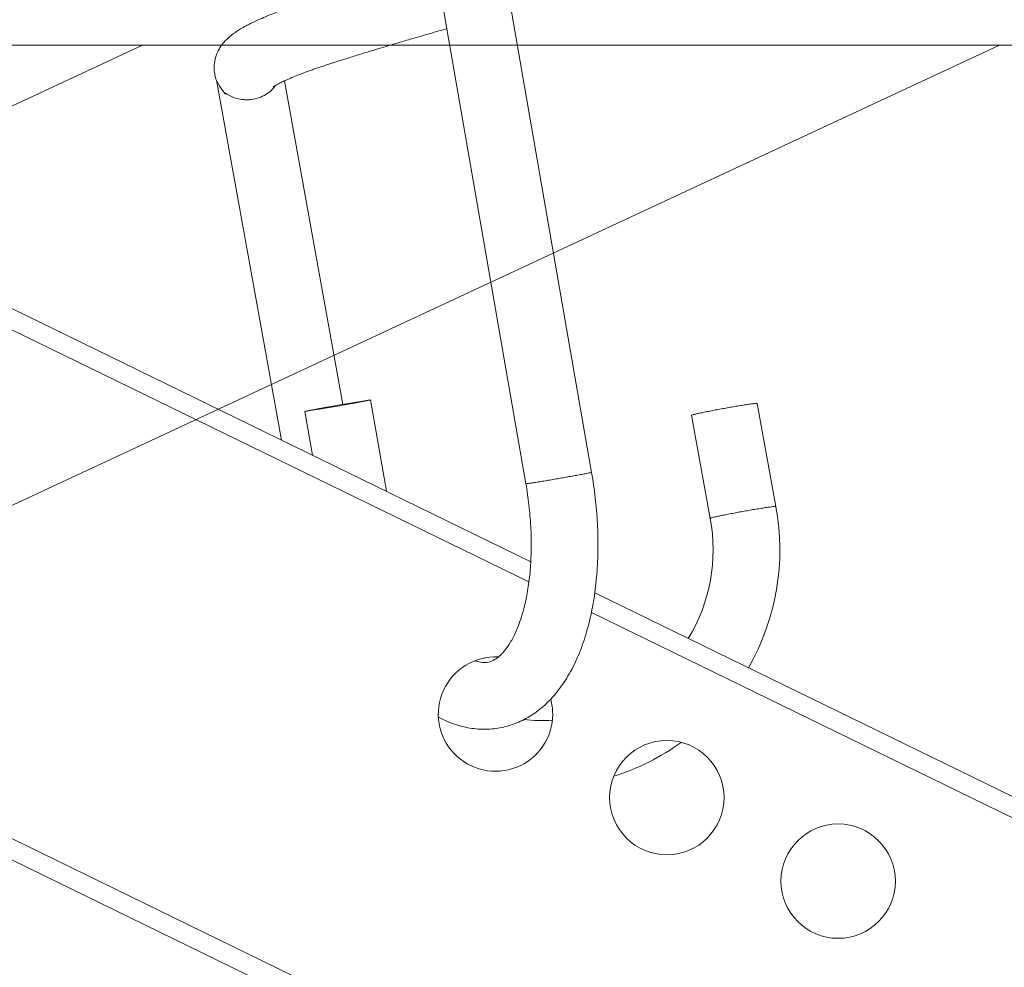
# Model space of a CAD drawing. Header units: inches. Extents: x 53216 to 117387, y -66787 to -22834.
# Tile 170 of 256: x 60819 to 60824, y -30154 to -30149. Entities that reach past the tile are written whole.
import ezdxf
from ezdxf.lldxf.tags import DXFTag

# ---------------------------------------------------------------- set-up
doc = ezdxf.new("R2010")
doc.units = ezdxf.units.IN
doc.header["$MEASUREMENT"] = 0
doc.layers.get('0').update_dxf_attribs({"lineweight": 0})
tags = doc.linetypes.add('HIDDEN2', pattern=[4.7625, 3.175, -1.5875]).pattern_tags.tags
tags[6:7] = [DXFTag(74, 4), DXFTag(75, 0), DXFTag(340, '0'), DXFTag(46, 0.0), DXFTag(50, 0.0), DXFTag(44, 0.0), DXFTag(45, 0.0)]
tags[4:5] = [DXFTag(74, 4), DXFTag(75, 0), DXFTag(340, '0'), DXFTag(46, 0.0), DXFTag(50, 0.0), DXFTag(44, 0.0), DXFTag(45, 0.0)]

msp = doc.modelspace()

# ---------------------------------------------------------------- linework, layer by layer
at = {"color": 7, "linetype": 'Continuous'}
for p, q in [((60812.2467, -30147.421), (60821.5006, -30151.9344)), ((60812.2749, -30147.546), (60821.4909, -30152.0409)), ((60821.0046, -30148.8163), (60821.4748, -30151.5256)), ((60821.8196, -30151.4658), (60821.3721, -30148.8873)), ((60819.8524, -30149.407), (60820.192, -30151.2962)), ((60820.514, -30151.109), (60820.2088, -30149.4111)), ((60811.2957, -30149.7387), (60835.4927, -30161.5403)), ((60820.7436, -30151.5652), (60820.6604, -30151.0857)), ((60822.7863, -30151.6451), (60822.689, -30151.104)), ((60820.3156, -30151.1456), (60820.3555, -30151.3759)), ((60822.3445, -30151.1659), (60822.4418, -30151.707)), ((60821.8364, -30152.0982), (60836.5887, -30159.2933)), ((60821.8187, -30152.2008), (60836.5448, -30159.3832)), ((60822.0076, -30155.0744), (60817.9668, -30153.1036))]:
    msp.add_line(p, q, dxfattribs=at)
at = {"color": 7, "linetype": 'HIDDEN2'}
for p, q in [((60809.3108, -30149.2232), (60819.878, -30149.2232)), ((60819.4629, -30149.2232), (60815.236, -30151.1942)), ((60816.039, -30152.9162), (60823.9587, -30149.2232)), ((60823.9587, -30149.2232), (60819.4629, -30149.2232)), ((60823.5437, -30149.2232), (60838.9135, -30149.2232))]:
    msp.add_line(p, q, dxfattribs=at)
at = {"color": 7, "linetype": 'Continuous'}
for centre in [(60822.2143, -30153.1726), (60823.1131, -30153.611)]:
    msp.add_circle(centre, 0.3, dxfattribs=at)
for centre, radius, start, end in [((60821.5613, -30151.8722), 1.2458, 330.194, 10.5056), ((60821.5613, -30151.8722), 0.8958, 328.6973, 10.6262), ((60821.3155, -30152.7342), 0.3, 87.2012, 0), ((60821.3155, -30152.7342), 0.3, 0, 15.1649), ((60821.5613, -30151.8722), 0.8958, 263.7923, 273.3519), ((60821.5613, -30151.8722), 1.2458, 287.5339, 305.7507)]:
    msp.add_arc(centre, radius, start, end, dxfattribs=at)
msp.add_ellipse((60820.488, -30151.1157), major_axis=(-0.1724, -0.0299), ratio=0.012208, dxfattribs=at)
for points, knots in [([(60821.0021, -30148.7917), (60820.983, -30148.7972), (60820.9402, -30148.8094), (60820.8715, -30148.8292), (60820.8044, -30148.8487), (60820.7452, -30148.8661), (60820.698, -30148.88), (60820.6546, -30148.8929), (60820.6126, -30148.9055), (60820.5684, -30148.9188), (60820.5196, -30148.9336), (60820.4633, -30148.9509), (60820.4101, -30148.9674), (60820.3668, -30148.9811), (60820.3336, -30148.9919), (60820.2993, -30149.0033), (60820.2576, -30149.0176), (60820.2139, -30149.0332), (60820.1735, -30149.0484), (60820.1389, -30149.062), (60820.1046, -30149.0762), (60820.0678, -30149.0922), (60820.0345, -30149.1081), (60820.0043, -30149.1237), (60819.9797, -30149.1376), (60819.9562, -30149.1524), (60819.9331, -30149.1689), (60819.9121, -30149.1864), (60819.8901, -30149.209), (60819.8722, -30149.2326), (60819.857, -30149.2604), (60819.8459, -30149.2892), (60819.8386, -30149.3271), (60819.8402, -30149.3653), (60819.8492, -30149.4164), (60819.8947, -30149.4763), (60819.8995, -30149.4817), (60819.8998, -30149.4818)], [0.996247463, 0.996247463, 0.996247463, 0.996247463, 0.996353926, 0.99648534, 0.996630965, 0.996731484, 0.996822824, 0.996903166, 0.996984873, 0.997071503, 0.997169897, 0.997285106, 0.997427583, 0.997518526, 0.997580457, 0.997659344, 0.997765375, 0.997891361, 0.998003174, 0.998103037, 0.998197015, 0.99832502, 0.998470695, 0.998562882, 0.998681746, 0.998782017, 0.998879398, 0.998993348, 0.999084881, 0.999189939, 0.999253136, 0.999327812, 0.999417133, 0.999503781, 0.99958218, 0.999769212, 0.99982223, 0.99982223, 0.99982223, 0.99982223]), ([(60820.1485, -30149.4435), (60820.1485, -30149.4435), (60820.1492, -30149.443), (60820.1523, -30149.4408), (60820.1575, -30149.4375), (60820.1655, -30149.4328), (60820.1756, -30149.4273), (60820.1909, -30149.4194), (60820.2103, -30149.4103), (60820.231, -30149.4011), (60820.2552, -30149.3908), (60820.2844, -30149.3791), (60820.3156, -30149.3672), (60820.3429, -30149.3572), (60820.3632, -30149.3499), (60820.3808, -30149.3438), (60820.3997, -30149.3373), (60820.4222, -30149.3297), (60820.4445, -30149.3224), (60820.477, -30149.3119), (60820.524, -30149.2971), (60820.5867, -30149.2776), (60820.6477, -30149.2589), (60820.7034, -30149.242), (60820.7577, -30149.2257), (60820.8176, -30149.2078), (60820.8845, -30149.1881), (60820.9485, -30149.1695), (60821.0046, -30149.1533), (60821.0396, -30149.1432), (60821.0576, -30149.1381), (60821.0603, -30149.1373)], [0.001127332, 0.001127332, 0.001127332, 0.001127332, 0.001180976, 0.001248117, 0.001309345, 0.001378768, 0.001436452, 0.001542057, 0.001641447, 0.00171705, 0.001804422, 0.001920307, 0.002019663, 0.002100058, 0.002159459, 0.002192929, 0.002244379, 0.002310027, 0.002366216, 0.002411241, 0.002548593, 0.002694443, 0.002827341, 0.002936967, 0.003038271, 0.003155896, 0.003291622, 0.003426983, 0.003523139, 0.003610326, 0.003625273, 0.003625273, 0.003625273, 0.003625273]), ([(60820.1623, -30149.4348), (60820.1621, -30149.4351), (60820.1618, -30149.4354), (60820.1552, -30149.4446), (60820.1479, -30149.4531), (60820.1307, -30149.469), (60820.1209, -30149.4765), (60820.0992, -30149.4895), (60820.0871, -30149.4952), (60820.0618, -30149.5039), (60820.0482, -30149.507), (60820.0282, -30149.5095), (60820.0216, -30149.51), (60820.0083, -30149.5104), (60820.0017, -30149.5102), (60819.9822, -30149.5089), (60819.97, -30149.5068), (60819.9468, -30149.5006), (60819.9361, -30149.4966), (60819.9168, -30149.4873), (60819.9081, -30149.482), (60819.9003, -30149.4762)], [0.2476565, 0.2476565, 0.2476565, 0.2476565, 0.25, 0.25, 0.3125, 0.3125, 0.375, 0.375, 0.4375, 0.4375, 0.5, 0.5, 0.53125, 0.53125, 0.5625, 0.5625, 0.625, 0.625, 0.6875, 0.6875, 0.7486962, 0.7486962, 0.7486962, 0.7486962]), ([(60821.016, -30152.7504), (60821.0352, -30152.7606), (60821.0824, -30152.7825), (60821.159, -30152.8059), (60821.2446, -30152.8162), (60821.3285, -30152.8108), (60821.4095, -30152.7899), (60821.4866, -30152.7539), (60821.5587, -30152.703), (60821.6249, -30152.6374), (60821.684, -30152.5576), (60821.735, -30152.4649), (60821.777, -30152.3609), (60821.81, -30152.248), (60821.8337, -30152.1269), (60821.8486, -30152.0009), (60821.8542, -30151.8685), (60821.8518, -30151.7365), (60821.8397, -30151.5969), (60821.828, -30151.5145), (60821.8196, -30151.4658)], [0.3784166, 0.3784166, 0.3784166, 0.3784166, 0.4026053, 0.4364894, 0.4690733, 0.5008793, 0.5325476, 0.5647276, 0.5980038, 0.6327357, 0.668871, 0.7059434, 0.7433706, 0.7807465, 0.817899, 0.8547977, 0.8914741, 0.9279799, 0.9643711, 1, 1, 1, 1]), ([(60821.4748, -30151.5256), (60821.4818, -30151.5659), (60821.4916, -30151.6347), (60821.5017, -30151.7507), (60821.504, -30151.8596), (60821.4998, -30151.9664), (60821.4887, -30152.0649), (60821.4717, -30152.1556), (60821.4492, -30152.2357), (60821.4226, -30152.3044), (60821.3932, -30152.3607), (60821.3622, -30152.4043), (60821.3312, -30152.4356), (60821.3, -30152.4558), (60821.2722, -30152.4642), (60821.2431, -30152.4643), (60821.2187, -30152.4578), (60821.2084, -30152.4541)], [0, 0, 0, 0, 0.0367236, 0.0748178, 0.1127737, 0.150519, 0.1879792, 0.2250828, 0.2617751, 0.2980536, 0.3340378, 0.370106, 0.4072425, 0.4481041, 0.5009924, 0.5530282, 0.5852277, 0.5852277, 0.5852277, 0.5852277])]:
    msp.add_open_spline(points, degree=3, knots=knots, dxfattribs=at)
msp.add_open_spline([(60819.8999, -30149.4735), (60819.9017, -30149.4748), (60819.9063, -30149.4807), (60819.9004, -30149.4761)], degree=3, dxfattribs=at)
for points, weights in [([(60822.689, -30151.104), (60822.6881, -30151.0988), (60822.5158, -30151.1297), (60822.3436, -30151.1607), (60822.3445, -30151.1659)], [1, 0.70710678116, 1, 0.707106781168, 1]), ([(60821.4748, -30151.5256), (60821.4752, -30151.5277), (60821.6476, -30151.4978), (60821.82, -30151.4679), (60821.8196, -30151.4658)], [1, 0.707106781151, 1, 0.707106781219, 1]), ([(60822.7863, -30151.6451), (60822.7853, -30151.6399), (60822.6131, -30151.6708), (60822.4409, -30151.7018), (60822.4418, -30151.707)], [1, 0.70710678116, 1, 0.707106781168, 1])]:
    msp.add_rational_spline(points, weights, degree=2, knots=[0, 0, 0, 0.5, 0.5, 1, 1, 1], dxfattribs=at)

doc.saveas('drawing.dxf')
